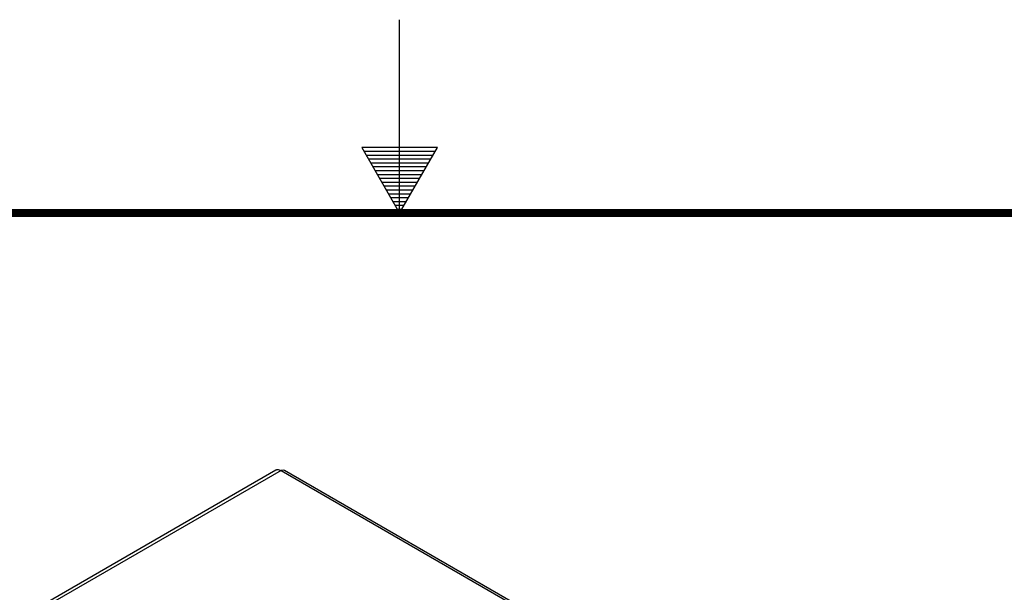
# Model space of a CAD drawing. Header units: inches. Extents: x 0 to 34, y 0 to 22.
# Tile 106 of 116: x 16 to 18.6, y 20.5 to 22. Entities that reach past the tile are written whole.
import ezdxf

# ---------------------------------------------------------------- set-up
doc = ezdxf.new("R2010")
doc.units = ezdxf.units.IN
doc.header["$LTSCALE"] = 1.87
doc.header["$MEASUREMENT"] = 0
doc.layers.get('0').update_dxf_attribs({"linetype": 'CONTINUOUS'})

msp = doc.modelspace()

# ---------------------------------------------------------------- linework, layer by layer
at = {"color": 2, "linetype": 'CONTINUOUS'}
for p, q in [((17, 21.5), (17, 22)), ((16.902, 21.6697), (17, 21.5)), ((17.098, 21.6697), (16.902, 21.6697)), ((16.9076, 21.66), (17.0924, 21.66)), ((16.9134, 21.65), (17.0866, 21.65)), ((17, 21.5), (17.098, 21.6697)), ((16.9192, 21.64), (17.0808, 21.64)), ((16.925, 21.63), (17.0751, 21.63)), ((16.9307, 21.62), (17.0693, 21.62)), ((16.9365, 21.61), (17.0635, 21.61)), ((16.9423, 21.6), (17.0578, 21.6)), ((16.9481, 21.59), (17.052, 21.59)), ((16.9538, 21.58), (17.0462, 21.58)), ((16.9596, 21.57), (17.0404, 21.57)), ((16.9654, 21.56), (17.0347, 21.56)), ((16.9712, 21.55), (17.0289, 21.55)), ((16.9769, 21.54), (17.0231, 21.54)), ((16.9827, 21.53), (17.0173, 21.53)), ((16.9885, 21.52), (17.0116, 21.52)), ((16.9942, 21.51), (17.0058, 21.51))]:
    msp.add_line(p, q, dxfattribs=at)
at = {"color": 3, "linetype": 'CONTINUOUS'}
for p, q in [((14.8492, 19.7782), (16.6803, 20.8355)), ((16.6937, 20.8341), (14.8619, 19.7765)), ((16.6937, 20.8341), (19.0413, 19.4787)), ((16.7025, 20.835), (19.0501, 19.4795))]:
    msp.add_line(p, q, dxfattribs=at)
at = {"color": 7, "linetype": 'CONTINUOUS', "const_width": 0.02}
msp.add_lwpolyline([(33.5, 21.5), (0.5, 21.5)], dxfattribs=at)
at = {"color": 3, "linetype": 'CONTINUOUS'}
for points, knots in [([(16.6803, 20.8355), (16.6812, 20.836), (16.6856, 20.8376), (16.6906, 20.8359), (16.6937, 20.8341)], [0, 0, 0, 0, 0.220847, 1, 1, 1, 1]), ([(16.6937, 20.8341), (16.6944, 20.8346), (16.6971, 20.8359), (16.7007, 20.8361), (16.7025, 20.835)], [0, 0, 0, 0, 0.294697, 1, 1, 1, 1])]:
    msp.add_open_spline(points, degree=3, knots=knots, dxfattribs=at)

doc.saveas('drawing.dxf')
